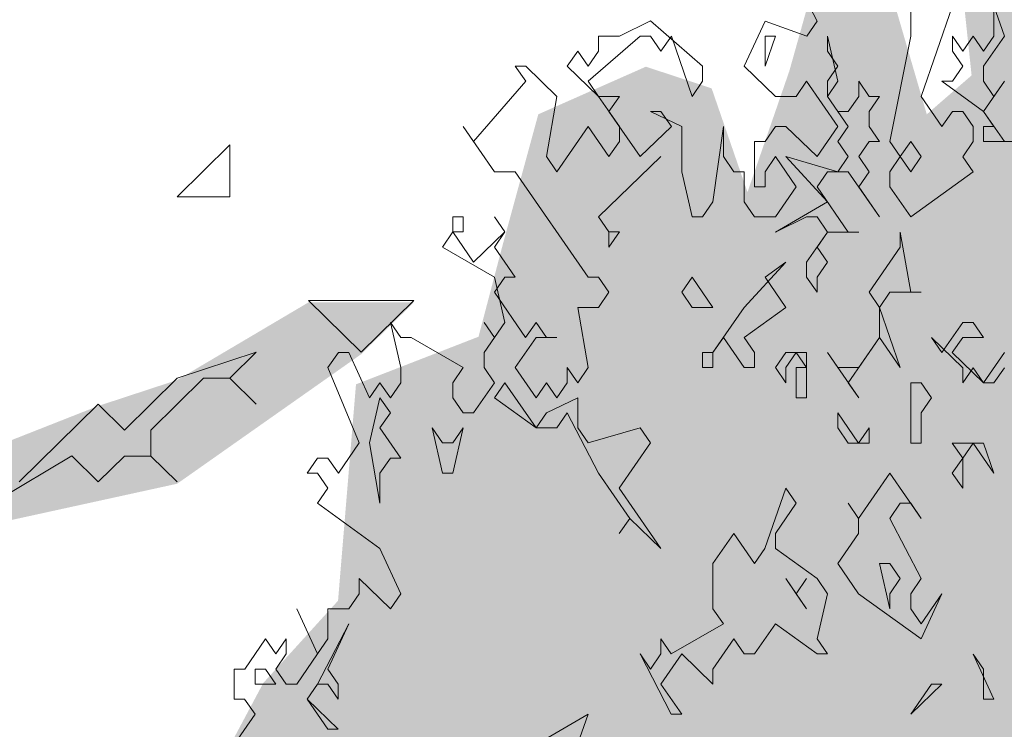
# Model space of a CAD drawing. Header units: metres. Extents: x -4 to 112, y -27 to 26.
# Tile 43 of 256: x 11.245 to 11.993, y 0.573 to 1.112. Entities that reach past the tile are written whole.
import ezdxf

# ---------------------------------------------------------------- set-up
doc = ezdxf.new("R2010")
doc.units = ezdxf.units.M
doc.header["$MEASUREMENT"] = 0
doc.layers.add('60 Pflanzen außen', color=7, linetype='Continuous')

# ---------------------------------------------------------------- blocks, each defined once
blk = doc.blocks.new('Laubbäume 27[17]_1', base_point=(9.66623, -0.18555))
at = {"layer": '60 Pflanzen außen', "linetype": 'Continuous', "lineweight": 0, "true_color": 0xffffff}
h = blk.add_hatch(color=7, dxfattribs=at)
h.paths.add_polyline_path([(11.54413, 0.89727), (11.46422, 0.89728), (11.36433, 0.83822), (11.3044, 0.81853), (11.10463, 0.73979), (10.92484, 0.72011), (10.78501, 0.7792), (10.66515, 0.77921), (10.56528, 0.85798), (10.44543, 0.97614), (10.25565, 0.92693), (10.18573, 0.91709), (10.16575, 0.93679), (10.28562, 1.03523), (10.42546, 1.03521), (10.54532, 1.02536), (10.56529, 1.05489), (10.70513, 1.03519), (10.88492, 1.03517), (11.00478, 1.03516), (11.12464, 1.1336), (11.00478, 1.07454), (10.96483, 1.13362), (11.10468, 1.25175), (11.18459, 1.25174), (11.30445, 1.27142), (11.20457, 1.3305), (11.14464, 1.33051), (11.04476, 1.40928), (10.98484, 1.46836), (11.12468, 1.54711), (11.42436, 1.84244), (11.52425, 1.98027), (11.26455, 1.82277), (11.24456, 1.74401), (10.9449, 1.54713), (10.86498, 1.48806), (10.78037, 1.45332), (10.865, 1.64559), (11.0448, 1.82279), (11.12471, 1.82278), (11.10474, 1.88186), (11.00485, 1.82279), (10.94493, 1.86218), (10.82505, 1.66528), (10.72516, 1.62591), (10.64526, 1.68499), (10.64288, 1.68815), (10.66524, 1.70468), (10.7052, 1.74406), (10.78511, 1.82281), (10.84198, 1.9349), (10.885, 1.94095), (10.98489, 1.98032), (10.86504, 2.03941), (10.98491, 2.17723), (11.04484, 2.21661), (11.00489, 2.27568), (10.96494, 2.256), (10.90501, 2.21662), (10.88503, 2.17724), (10.76515, 1.98034), (10.62531, 2.00005), (10.46551, 2.03944), (10.36562, 2.00007), (10.42556, 2.09852), (10.46552, 2.15759), (10.84509, 2.37697), (10.98493, 2.37414), (11.02487, 2.31506), (11.10478, 2.35444), (11.16471, 2.29536), (11.28456, 2.19689), (11.30454, 2.21658), (11.23463, 2.3052), (11.18469, 2.39381), (11.16472, 2.45289), (11.12477, 2.45289), (11.059, 2.41382), (11.02489, 2.47259), (10.88505, 2.43322), (10.96496, 2.51198), (11.04488, 2.63012), (11.14477, 2.6498), (11.16474, 2.66949), (11.2846, 2.63009), (11.34453, 2.6104), (11.22468, 2.72855), (11.14477, 2.70887), (11.17973, 2.75153), (11.36452, 2.78761), (11.44443, 2.86637), (11.10482, 2.74825), (11.06487, 2.70888), (11.02566, 2.66637), (11.02491, 2.6695), (11.02491, 2.69894), (11.03991, 2.72366), (11.02493, 2.84672), (11.06488, 2.90579), (11.11483, 2.99439), (11.1638, 3.02392), (11.10039, 3.02393), (11.0649, 3.04362), (11.02494, 2.96486), (10.96499, 2.80734), (10.98495, 2.63012), (10.86508, 2.4923), (10.8451, 2.51199), (10.76519, 2.43323), (10.60537, 2.35449), (10.56541, 2.27573), (10.49549, 2.28558), (10.36563, 2.13791), (10.24576, 1.9607), (10.28572, 2.07884), (10.26575, 2.11823), (10.20582, 2.07885), (10.26576, 2.23637), (10.34567, 2.23636), (10.40559, 2.19698), (10.42557, 2.25605), (10.47552, 2.30527), (10.48551, 2.31511), (10.48551, 2.33481), (10.66532, 2.51201), (10.68529, 2.47262), (10.70527, 2.47262), (10.80515, 2.53168), (10.86509, 2.59075), (10.84511, 2.61044), (10.72525, 2.59076), (10.64535, 2.57108), (10.76523, 2.78767), (10.82515, 2.74828), (10.90506, 2.80735), (10.88509, 2.84673), (10.78981, 2.8321), (10.76523, 2.86643), (10.62538, 2.66954), (10.56543, 2.51202), (10.5055, 2.45295), (10.5055, 2.51202), (10.48553, 2.53171), (10.54547, 2.63016), (10.56545, 2.63016), (10.60541, 2.70892), (10.74525, 2.84674), (10.58544, 2.86645), (10.48555, 2.768), (10.35771, 2.74749), (10.54549, 2.86645), (10.64538, 2.90583), (10.66536, 2.92551), (10.78522, 2.94519), (10.96501, 3.00425), (11.02494, 3.04363), (11.02495, 3.06332), (11.00497, 3.08301), (10.72529, 2.98458), (10.90509, 3.10271), (11.12484, 3.22083), (11.22474, 3.37835), (11.16481, 3.39805), (11.2647, 3.4768), (11.1848, 3.47681), (11.08491, 3.43744), (11.005, 3.39806), (10.94507, 3.37838), (10.89513, 3.38823), (10.78526, 3.37839), (10.62544, 3.27995), (10.54553, 3.24058), (10.46562, 3.20121), (10.18592, 2.94525), (10.18593, 3.00432), (10.24586, 3.06339), (10.34575, 3.14214), (10.38571, 3.2209), (10.50953, 3.2732), (10.62544, 3.35872), (10.64542, 3.3981), (10.88516, 3.5556), (10.98505, 3.63435), (11.14487, 3.7515), (11.32466, 3.79086), (11.50446, 3.8509), (11.42456, 3.90998), (11.34465, 3.87061), (11.20481, 3.81155), (11.02501, 3.75151), (10.88517, 3.63436), (10.80526, 3.59499), (10.74532, 3.51623), (10.46563, 3.33904), (10.34577, 3.27998), (10.20592, 3.12247), (10.32579, 3.31936), (10.56553, 3.49656), (10.78529, 3.67376), (10.97923, 3.82551), (11.15651, 3.85563), (10.98507, 3.85095), (10.88518, 3.7722), (10.84523, 3.7722), (10.6854, 3.63438), (10.54555, 3.51625), (10.36576, 3.43751), (10.34578, 3.4572), (10.4257, 3.53595), (10.46567, 3.79095), (10.46739, 3.91176), (10.4657, 4.01838), (10.56559, 4.10698), (10.64551, 4.32357), (10.64552, 4.38264), (10.58558, 4.30388), (10.4657, 4.0676), (10.4324, 3.95821), (10.34583, 3.92978), (10.30588, 3.94103), (10.30588, 3.98886), (10.34584, 4.02823), (10.38579, 4.06761), (10.48569, 4.18575), (10.64553, 4.48109), (10.6655, 4.48109), (10.67667, 4.49882), (10.64553, 4.52048), (10.60558, 4.52048), (10.56562, 4.44172), (10.5057, 4.52049), (10.50569, 4.40234), (10.44574, 4.22513), (10.3858, 4.16607), (10.34585, 4.12669), (10.34584, 4.08731), (10.206, 4.00856), (10.16605, 4.06763), (10.22599, 4.1267), (10.34588, 4.46143), (10.36586, 4.48112), (10.36586, 4.54019), (10.34589, 4.55989), (10.32591, 4.5402), (10.28595, 4.42206), (10.24599, 4.38268), (10.24598, 4.3433), (10.226, 4.20546), (10.16606, 4.1464), (10.14609, 4.20547), (10.18606, 4.36299), (10.18607, 4.54021), (10.20607, 4.75681), (10.1654, 4.70337), (10.14615, 4.85527), (10.06621, 4.44177), (9.92635, 4.26456), (9.88639, 4.16611), (9.84645, 4.32364), (9.87135, 4.43402), (9.88642, 4.50086), (9.98633, 4.77652), (9.94638, 4.77652), (9.86645, 4.57962), (9.8265, 4.61901), (9.86647, 4.71746), (9.80655, 4.87499), (9.74663, 4.95376), (9.62679, 5.09161), (9.60681, 5.1113), (9.56686, 5.09161), (9.62678, 5.05223), (9.64675, 4.97346), (9.70667, 4.91438), (9.82652, 4.75684), (9.76658, 4.69778), (9.84647, 4.48117), (9.8065, 4.36303), (9.80649, 4.18581), (9.78648, 3.91014), (9.72654, 3.73293), (9.7465, 3.61478), (9.6666, 3.5951), (9.60668, 3.71325), (9.62666, 3.73294), (9.64664, 3.83139), (9.68661, 3.96922), (9.68662, 4.10706), (9.66663, 3.96923), (9.62667, 3.91016), (9.62667, 3.89047), (9.58671, 3.81171), (9.58671, 3.77232), (9.44688, 3.89048), (9.4469, 4.04801), (9.38698, 4.14647), (9.38698, 4.16616), (9.54681, 4.34336), (9.58675, 4.2646), (9.62672, 4.42212), (9.58678, 4.52058), (9.54682, 4.42213), (9.54682, 4.50089), (9.58679, 4.59934), (9.60677, 4.71748), (9.60678, 4.77656), (9.56683, 4.83563), (9.56683, 4.87501), (9.52689, 4.9144), (9.48694, 5.01286), (9.47901, 4.96566), (9.50689, 4.75688), (9.48691, 4.6978), (9.52686, 4.61904), (9.50686, 4.40244), (9.42694, 4.30399), (9.42695, 4.36307), (9.4869, 4.52059), (9.38704, 4.79627), (9.32713, 4.97349), (9.30715, 4.97349), (9.34708, 4.69782), (9.42697, 4.57967), (9.36701, 4.26462), (9.34703, 4.22524), (9.24717, 4.44185), (9.18726, 4.63876), (9.16729, 4.75691), (9.20725, 4.83567), (9.22725, 4.99319), (9.20727, 4.9735), (9.18728, 4.85536), (9.1673, 4.79629), (9.10738, 4.87506), (9.0075, 4.93414), (9.0075, 4.97352), (9.00751, 5.05229), (8.98753, 5.05229), (8.98753, 4.97352), (8.94757, 4.93415), (8.98751, 4.77662), (8.96753, 4.75693), (8.92758, 4.75693), (8.95753, 4.66832), (8.92757, 4.65848), (8.8277, 4.81601), (8.8477, 5.0523), (8.80775, 5.15076), (8.76783, 5.42644), (8.74785, 5.40675), (8.74783, 5.22953), (8.82772, 5.03261), (8.80772, 4.83571), (8.68788, 4.97355), (8.66791, 5.03263), (8.56803, 5.1114), (8.4282, 5.1311), (8.64793, 4.97356), (8.76777, 4.81602), (8.82769, 4.75694), (8.84766, 4.67817), (8.92756, 4.5994), (8.94754, 4.5994), (8.98747, 4.34342), (8.96749, 4.32373), (8.79769, 4.40251), (8.76773, 4.38282), (8.72778, 4.46159), (8.64788, 4.52067), (8.6279, 4.50098), (8.6279, 4.42221), (8.68782, 4.38283), (8.76772, 4.32375), (8.7877, 4.34344), (8.92753, 4.32373), (8.9475, 4.24497), (9.0274, 4.1662), (9.04737, 4.08743), (8.98745, 4.1662), (8.82765, 4.28436), (8.7877, 4.28436), (8.74774, 4.28437), (8.52801, 4.40253), (8.52801, 4.42222), (8.42814, 4.501), (8.36821, 4.56008), (8.34824, 4.56008), (8.27486, 4.62558), (8.24836, 4.61916), (8.08856, 4.7767), (8.04961, 4.81609), (8.02864, 4.7964), (8.02863, 4.75702), (8.14848, 4.65855), (8.38819, 4.52069), (8.52801, 4.36315), (8.46808, 4.34347), (8.46807, 4.2647), (8.50802, 4.22532), (8.528, 4.24501), (8.58793, 4.26469), (8.60791, 4.28438), (8.80766, 4.2056), (8.78768, 4.12684), (8.80765, 4.10714), (8.86759, 4.1859), (8.92751, 4.08744), (8.8476, 4.04807), (8.8476, 3.98899), (8.86757, 3.9693), (8.98743, 4.00867), (9.02739, 4.02836), (9.22714, 3.85112), (8.96744, 3.87084), (8.84759, 3.87085), (8.78766, 3.89055), (8.7477, 3.89055), (8.68778, 3.96932), (8.62786, 4.0284), (8.508, 4.06779), (8.46805, 4.06779), (8.38815, 4.16626), (8.30824, 4.12688), (8.46804, 3.98903), (8.56792, 3.91026), (8.64781, 3.77241), (8.8276, 3.81178), (9.14723, 3.81175), (9.29704, 3.74232), (9.4069, 3.63451), (9.42687, 3.49667), (9.46682, 3.43759), (9.46681, 3.37852), (9.3869, 3.31945), (9.34694, 3.31946), (9.307, 3.37853), (9.32699, 3.49668), (9.30702, 3.5656), (9.28703, 3.47699), (9.22711, 3.53607), (9.22712, 3.65421), (9.18717, 3.67391), (9.20713, 3.57545), (9.08728, 3.63454), (8.9874, 3.69362), (8.94745, 3.67393), (8.94744, 3.63455), (9.08728, 3.59515), (9.26705, 3.4573), (9.26704, 3.37854), (9.28701, 3.29977), (9.15748, 3.33626), (9.00734, 3.2998), (8.92744, 3.29981), (8.66778, 3.71334), (8.52795, 3.73304), (8.7277, 3.5755), (8.70772, 3.53612), (8.52793, 3.59521), (8.32817, 3.61492), (8.24826, 3.53616), (8.3881, 3.55584), (8.48798, 3.53614), (8.52793, 3.53614), (8.68774, 3.47705), (8.74766, 3.47704), (8.86751, 3.29981), (8.94741, 3.26042), (8.8675, 3.20136), (8.76761, 3.16199), (8.70768, 3.1423), (8.74763, 3.10292), (8.80756, 3.10291), (8.84752, 3.18167), (9.02732, 3.28011), (9.22708, 3.24071), (9.32696, 3.2407), (9.4468, 3.08316), (9.46677, 2.96501), (9.48674, 2.88625), (9.48673, 2.80748), (9.46675, 2.78779), (9.3469, 2.86657), (9.30695, 2.84688), (9.28697, 2.86657), (9.22704, 2.8272), (9.20706, 2.84689), (9.18709, 2.8272), (9.14186, 2.87179), (9.08721, 2.88628), (9.02728, 2.84691), (8.92739, 2.84692), (8.84748, 2.76816), (8.72762, 2.80755), (8.5079, 2.98479), (8.46794, 2.92572), (8.68767, 2.78787), (8.8275, 2.70909), (8.80752, 2.6894), (8.74759, 2.72879), (8.62773, 2.7288), (8.44794, 2.68944), (8.58778, 2.66973), (8.6528, 2.72386), (8.80752, 2.65002), (8.72761, 2.61065), (8.66767, 2.57127), (8.52784, 2.57128), (8.34805, 2.63037), (8.18824, 2.65008), (8.24817, 2.57131), (8.28812, 2.591), (8.56778, 2.51221), (8.50785, 2.45314), (8.36801, 2.45315), (8.30809, 2.53192), (8.24816, 2.53193), (8.24816, 2.49255), (8.34803, 2.41377), (8.37776, 2.40752), (8.5478, 2.43345), (8.68765, 2.53189), (8.94735, 2.68939), (9.04724, 2.68938), (9.22703, 2.78782), (9.28696, 2.78781), (9.40682, 2.76811), (9.48672, 2.68934), (9.40681, 2.64996), (9.34688, 2.6795), (9.22702, 2.63029), (9.08718, 2.59092), (9.0672, 2.55154), (9.18706, 2.59091), (9.40681, 2.61058), (9.50668, 2.5515), (9.50668, 2.49243), (9.36684, 2.47275), (9.18703, 2.29555), (9.14708, 2.25617), (9.08715, 2.27587), (9.02722, 2.2168), (9.04719, 2.15773), (8.96727, 2.09866), (8.88737, 2.15774), (8.84742, 2.15774), (8.60772, 2.31529), (8.58774, 2.27591), (8.72757, 2.19714), (8.86739, 2.09867), (8.80746, 2.07898), (8.74753, 2.0593), (8.56774, 2.0987), (8.52779, 2.0987), (8.36799, 2.23655), (8.27811, 2.30548), (8.24815, 2.35471), (8.18821, 2.29564), (8.22816, 2.25626), (8.24814, 2.27595), (8.40793, 2.1184), (8.50781, 2.05932), (8.56774, 2.05932), (8.60769, 1.98055), (8.60768, 1.94117), (8.5877, 1.92148), (8.39448, 2.01353), (8.30805, 2.11841), (8.30805, 2.07903), (8.30804, 2.03965), (8.45786, 1.91165), (8.42789, 1.88211), (8.34799, 1.9215), (8.1682, 1.90183), (8.28805, 1.88213), (8.38794, 1.88212), (8.40791, 1.84273), (8.44786, 1.86242), (8.50779, 1.82303), (8.54773, 1.74427), (8.70754, 1.6261), (8.72751, 1.58672), (8.78744, 1.58672), (8.80741, 1.54733), (8.67756, 1.49812), (8.62761, 1.46859), (8.54769, 1.33076), (8.52772, 1.31107), (8.56767, 1.29137), (8.60762, 1.29137), (8.74747, 1.38981), (8.82738, 1.46857), (8.88731, 1.52763), (8.95595, 1.49936), (8.98719, 1.46855), (8.98719, 1.40948), (8.86732, 1.3898), (8.84734, 1.33073), (8.88729, 1.29134), (8.92725, 1.31103), (9.00716, 1.37009), (8.82735, 1.19289), (8.72746, 1.09445), (8.70748, 1.01569), (8.74743, 0.99599), (8.95565, 1.22505), (9.09537, 1.43159), (9.22691, 1.50791), (9.28684, 1.5276), (9.3268, 1.60635), (9.2469, 1.62605), (9.24156, 1.63507), (9.38675, 1.72449), (9.54656, 1.70479), (9.50659, 1.56696), (9.53009, 1.29261), (9.50655, 1.11407), (9.52406, 0.94129), (9.50653, 0.93685), (9.46659, 1.09438), (9.44661, 1.07469), (9.46658, 0.95654), (9.42662, 0.95655), (9.32676, 1.09439), (9.24686, 1.19285), (9.22688, 1.19286), (9.2069, 1.15348), (9.24685, 1.05502), (9.34672, 0.99594), (9.42662, 0.93686), (9.42662, 0.89747), (9.40664, 0.87779), (9.30676, 0.91718), (9.14696, 0.99596), (9.08702, 0.95658), (8.98715, 0.99597), (8.96717, 0.99597), (8.96716, 0.9369), (9.107, 0.8975), (9.28678, 0.89749), (9.04705, 0.77937), (8.86727, 0.79907), (8.82731, 0.77939), (8.80733, 0.7597), (8.94717, 0.73999), (8.90721, 0.68092), (9.04705, 0.73998), (9.14694, 0.75966), (9.22684, 0.77935), (9.32674, 0.87779), (9.42661, 0.79902), (9.54647, 0.77932), (9.56567, 0.6625), (9.64179, 0.19954), (9.66626, 0.05074), (9.66624, -0.16586), (9.82605, -0.18556), (9.84602, -0.16587), (9.866, -0.18557), (9.90595, -0.18557), (9.94591, -0.14619), (9.98586, -0.18558), (10.00583, -0.18558), (9.96589, -0.1265), (9.98587, -0.10681), (9.96589, -0.10681), (9.94591, -0.08712), (9.96589, -0.06743), (9.98587, -0.06743), (9.94592, -0.02805), (9.9659, -0.00836), (9.94592, 0.01134), (9.9659, 0.03102), (9.98588, 0.03102), (9.98588, 0.0704), (9.96591, 0.07041), (9.94593, 0.0901), (9.98589, 0.14917), (9.9859, 0.24762), (9.96592, 0.26732), (9.9859, 0.287), (9.94595, 0.32639), (9.96593, 0.34608), (10.00589, 0.34607), (9.98591, 0.40515), (10.06584, 0.64143), (10.20569, 0.75956), (10.42544, 0.83831), (10.44541, 0.81861), (10.70509, 0.68075), (10.74505, 0.68075), (10.80498, 0.68074), (10.96479, 0.68073), (11.00474, 0.68072), (11.18453, 0.72009), (11.36433, 0.75945), (11.50417, 0.85789)])
h.paths.add_polyline_path([(11.16481, 3.35867), (11.02497, 3.27992), (10.94506, 3.22085), (10.66537, 3.06335), (10.56548, 2.96491), (10.42564, 2.98461), (10.30578, 2.94524), (10.36572, 3.04369), (10.48558, 3.10275), (10.54552, 3.18151), (10.76527, 3.22087), (10.80522, 3.26025), (11.02497, 3.3193), (11.06493, 3.39806), (11.0949, 3.4079), (11.16268, 3.39835), (11.12486, 3.37836)], flags=0)
h.paths.add_polyline_path([(11.10468, 1.31082), (10.72511, 1.09426), (10.5653, 1.11396), (10.32558, 1.07461), (10.46319, 1.21612), (10.74511, 1.36993), (10.80504, 1.36992), (10.82502, 1.38961), (10.9249, 1.3896), (10.94488, 1.40929), (10.96486, 1.40929)], flags=0)
h.paths.add_polyline_path([(10.79452, 1.92822), (10.62529, 1.72438), (10.58534, 1.72438), (10.57535, 1.73423), (10.74517, 1.92127)], flags=0)
h.paths.add_polyline_path([(10.67319, 1.48808), (10.34558, 1.33059), (10.30562, 1.3109), (10.18576, 1.23215), (10.28565, 1.35028), (10.40553, 1.5078)], flags=0)
h.paths.add_polyline_path([(10.62527, 1.56685), (10.56534, 1.56685), (10.4255, 1.52749), (10.42252, 1.52873), (10.48544, 1.60624), (10.58533, 1.64562)], flags=0)
h.paths.add_polyline_path([(10.54539, 1.82284), (10.48546, 1.82284), (10.46548, 1.80315), (10.42553, 1.84254), (10.3656, 1.84255), (10.32566, 1.88193), (10.30568, 1.86224), (10.2857, 1.88194), (10.36562, 1.96069), (10.50544, 1.88191), (10.60533, 1.9016), (10.61532, 1.89175)], flags=0)
h.paths.add_polyline_path([(10.40554, 1.60625), (10.18577, 1.35029), (10.14581, 1.31091), (10.00595, 1.07464), (10.06591, 1.33061), (10.14583, 1.46844), (10.14584, 1.64566), (10.1858, 1.68504), (10.20578, 1.66534), (10.22575, 1.68503), (10.22576, 1.72441), (10.32564, 1.7441), (10.34562, 1.70471), (10.36559, 1.70471), (10.50543, 1.7047)], flags=0)
h.paths.add_polyline_path([(10.46556, 2.59079), (10.42559, 2.45296), (10.38908, 2.36469), (10.24579, 2.25607), (10.16588, 2.23638), (10.14591, 2.33484), (10.18586, 2.33483), (10.30573, 2.3742), (10.14592, 2.43329), (10.08598, 2.37423), (10.08599, 2.4333), (10.16591, 2.59082), (10.34571, 2.66956), (10.50552, 2.64986)], flags=0)
h.paths.add_polyline_path([(10.40573, 3.67379), (10.36577, 3.59503), (10.3258, 3.41782), (10.18595, 3.2603), (10.22592, 3.39814), (10.20595, 3.45721), (10.22593, 3.50644), (10.28588, 3.73238), (10.32584, 3.85102), (10.40575, 3.8707)], flags=0)
h.paths.add_polyline_path([(10.28564, 1.17306), (10.2257, 1.09431), (10.12581, 0.99586), (10.04589, 0.85803), (10.06587, 0.95649), (10.18575, 1.17307)], flags=0)
h.paths.add_polyline_path([(10.25477, 3.91971), (10.20598, 3.85103), (10.20599, 3.9101)], flags=0)
h.paths.add_polyline_path([(10.1059, 1.77365), (10.04598, 1.88196), (10.08595, 2.01979), (10.20393, 2.07309)], flags=0)
h.paths.add_polyline_path([(10.10609, 3.7516), (10.04616, 3.69352), (9.96624, 3.59507), (9.98623, 3.67383), (9.98623, 3.75161), (9.98624, 3.85105), (10.02619, 3.81166), (10.08613, 3.87073), (10.14605, 3.79098)], flags=0)
h.paths.add_polyline_path([(10.13469, 4.39957), (10.0662, 4.3827), (10.14613, 4.67805), (10.14611, 4.42207)], flags=0)
h.paths.add_polyline_path([(10.1261, 4.10702), (10.09613, 4.05779), (10.06618, 4.14641), (10.02622, 4.12672), (10.00624, 4.10703), (10.02621, 4.00857), (9.92631, 3.85106), (9.90634, 3.87075), (9.86638, 3.791), (9.86636, 3.61477), (9.92628, 3.45724), (9.86634, 3.37848), (9.90628, 3.29971), (9.90628, 3.26033), (9.86631, 3.08312), (9.82636, 3.1225), (9.80638, 3.10281), (9.82635, 2.98467), (9.8663, 2.92559), (9.7664, 2.80746), (9.71024, 2.92658), (9.7065, 3.04375), (9.76643, 3.10282), (9.82638, 3.28003), (9.8064, 3.28003), (9.78642, 3.26034), (9.76645, 3.28004), (9.8264, 3.51632), (9.84639, 3.61477), (9.8464, 3.75162), (9.86639, 3.87075), (9.90636, 4.04797), (9.92635, 4.1858), (10.00626, 4.30394), (10.10615, 4.34331), (10.12612, 4.24485), (10.10614, 4.20547)], flags=0)
h.paths.add_polyline_path([(10.02611, 2.96496), (9.9462, 2.94527), (10.10603, 3.10279), (10.12421, 3.15796), (10.12601, 3.10278)], flags=0)
h.paths.add_polyline_path([(10.12015, 3.28232), (10.06608, 3.12248), (9.90626, 3.00435), (9.94622, 3.12249), (9.96621, 3.29971), (9.98621, 3.47692), (10.11137, 3.58342), (10.11605, 3.40799)], flags=0)
h.paths.add_polyline_path([(10.06606, 2.8665), (9.98613, 2.63022), (9.9861, 2.37424), (9.92616, 2.27579), (9.94614, 2.2364), (9.90618, 2.23641), (9.8862, 2.21672), (9.90618, 2.19703), (9.96611, 2.19702), (9.9661, 2.07887), (9.78631, 2.0592), (9.68642, 1.98045), (9.68642, 2.05921), (9.8063, 2.17734), (9.72639, 2.21673), (9.68643, 2.15766), (9.66647, 2.31519), (9.63746, 2.42442), (9.66597, 2.52385), (9.70646, 2.63024), (9.74641, 2.68931), (9.78636, 2.64993), (9.80633, 2.57116), (9.9062, 2.45301), (9.92618, 2.453), (9.92619, 2.51208), (9.84629, 2.61054), (9.82632, 2.64992), (9.78637, 2.74838), (9.86629, 2.82714), (9.89786, 2.81506), (9.94619, 2.84682), (9.90624, 2.86651), (9.92622, 2.8862), (10.06606, 2.90588)], flags=0)
h.paths.add_polyline_path([(9.96605, 1.5866), (9.90611, 1.50785), (9.94606, 1.46846), (9.88611, 1.23217), (9.90609, 1.21248), (9.82615, 0.91713), (9.74625, 1.01559), (9.83207, 1.23546), (9.88613, 1.44877), (9.85618, 1.57677), (9.84603, 1.64013), (9.86617, 1.64568)], flags=0)
h.paths.add_polyline_path([(9.92612, 1.84259), (9.81425, 1.78746), (9.78629, 1.8426), (9.70875, 1.77739), (9.66642, 1.80323), (9.68641, 1.88199), (9.74634, 1.94106), (9.76632, 1.92137), (9.78629, 1.92136), (9.80627, 1.94105), (9.90616, 1.98043), (9.96609, 2.0198), (9.96608, 1.84258)], flags=0)
h.paths.add_polyline_path([(9.96606, 1.66537), (9.83614, 1.70197), (9.82623, 1.76383), (9.91962, 1.76825), (9.96607, 1.78622)], flags=0)
h.paths.add_polyline_path([(9.78617, 0.60208), (9.80614, 0.58238), (9.82612, 0.58238), (9.82612, 0.543), (9.81816, 0.4334), (9.80611, 0.26733), (9.78614, 0.26733), (9.80611, 0.28702), (9.80612, 0.34609), (9.76618, 0.46424), (9.76618, 0.50362), (9.72624, 0.62177), (9.74622, 0.64146), (9.72624, 0.66116), (9.74622, 0.66115), (9.74623, 0.73992), (9.72625, 0.73992), (9.72625, 0.75961), (9.78619, 0.83837), (9.76622, 0.85806), (9.74624, 0.85806), (9.7862, 0.89744), (9.82615, 0.85805), (9.84612, 0.87774), (9.84612, 0.79898), (9.82613, 0.73991), (9.8461, 0.64145)], flags=0)
h.paths.add_polyline_path([(9.68633, 1.01559), (9.67633, 0.98606), (9.68633, 1.05498), (9.62642, 1.27158), (9.62643, 1.33655), (9.76628, 1.48817), (9.79943, 1.49906), (9.80623, 1.44878), (9.82619, 1.37002)], flags=0)
h.paths.add_polyline_path([(9.79443, 1.53605), (9.70635, 1.50786), (9.62644, 1.42911), (9.6664, 1.52756), (9.6664, 1.58663), (9.72189, 1.6457), (9.78626, 1.59647)], flags=0)
h.paths.add_polyline_path([(9.70653, 3.43757), (9.64661, 3.51634), (9.72652, 3.55571), (9.73137, 3.54769)], flags=0)
h.paths.add_polyline_path([(9.70652, 3.33911), (9.66656, 3.24066), (9.60663, 3.20129), (9.56665, 2.98469), (9.56667, 3.14222), (9.56668, 3.22098), (9.58666, 3.31943), (9.64659, 3.33912), (9.64659, 3.29974), (9.67655, 3.28989)], flags=0)
h.paths.add_polyline_path([(9.70648, 2.92561), (9.66902, 2.85176), (9.66653, 2.90592)], flags=0)
h.paths.add_polyline_path([(9.67275, 2.6967), (9.64654, 2.74839), (9.66652, 2.76808), (9.66652, 2.84685), (9.70041, 2.81344)], flags=0)
h.paths.add_polyline_path([(9.62662, 3.3785), (9.56669, 3.35882), (9.58668, 3.49665), (9.6466, 3.39819)], flags=0)
h.paths.add_polyline_path([(9.52661, 2.01984), (9.5266, 1.88201), (9.52659, 1.80324), (9.48664, 1.82294), (9.26689, 1.80327), (9.22694, 1.78358), (9.12705, 1.68514), (8.98721, 1.62608), (8.94725, 1.60639), (8.9223, 1.59585), (8.8523, 1.72465), (8.80743, 1.78362), (8.78745, 1.76393), (8.80742, 1.6261), (8.78744, 1.6261), (8.62764, 1.76395), (8.5877, 1.84272), (8.52777, 1.8821), (8.45202, 1.95231), (8.56772, 1.8821), (8.60926, 1.85919), (8.68758, 1.88209), (8.72754, 1.94116), (8.76749, 1.88208), (8.79849, 1.97851), (8.7675, 2.03961), (8.75833, 2.04174), (8.84741, 2.05929), (9.04718, 2.07896), (9.18703, 2.23648), (9.207, 2.21678), (9.22698, 2.23647), (9.22699, 2.29554), (9.36683, 2.41368), (9.50666, 2.29552), (9.36682, 2.29553), (9.3069, 2.33492), (9.28692, 2.31523), (9.28692, 2.29554), (9.207, 2.19709), (9.14707, 2.13803), (8.96726, 1.98052), (8.86852, 1.93788), (8.77748, 1.87223), (8.72754, 1.88208), (8.62765, 1.80333), (8.76748, 1.82301), (9.02719, 1.96082), (9.26693, 2.1774), (9.32686, 2.23646), (9.44673, 2.25614), (9.52663, 2.23644), (9.52663, 2.19706), (9.48667, 2.15768), (9.42673, 2.09862), (9.30687, 2.03956), (9.19699, 1.99034), (9.1071, 1.94112), (9.12707, 1.92143), (9.32684, 2.00017), (9.44671, 2.07892), (9.54659, 2.09861)], flags=0)
h.paths.add_polyline_path([(9.52677, 3.73295), (9.48681, 3.61481), (9.42689, 3.75166), (9.4269, 3.83934), (9.46685, 3.81172)], flags=0)
h.paths.add_polyline_path([(9.44681, 3.16192), (9.40686, 3.221), (9.40687, 3.27015), (9.46681, 3.33914), (9.46679, 3.18161)], flags=0)
h.paths.add_polyline_path([(9.32039, 4.17929), (9.26711, 4.08741), (9.28708, 3.98895), (9.30705, 3.92988), (9.30704, 3.8577), (9.21945, 3.93519), (9.2671, 3.98895), (9.22716, 4.06772), (9.28709, 4.12679), (9.22718, 4.30401), (9.24716, 4.3237)], flags=0)
h.paths.add_polyline_path([(9.16722, 4.02835), (9.1073, 4.10711), (9.08733, 4.1465), (9.08733, 4.16619), (9.02742, 4.3631), (9.02743, 4.44187), (9.00747, 4.63878), (9.00747, 4.67967), (9.12731, 4.46155), (9.07737, 4.4714), (9.06738, 4.48125), (9.04741, 4.46156), (9.0474, 4.44187), (9.10733, 4.40248), (9.12731, 4.42217), (9.21379, 4.37101), (9.18723, 4.3434), (9.18722, 4.24494), (9.22716, 4.14649)], flags=0)
h.paths.add_polyline_path([(9.16727, 4.50093), (9.12732, 4.56), (9.1473, 4.57969), (9.1473, 4.59938), (9.00748, 4.73723), (9.02746, 4.75692), (9.0075, 4.91445), (9.12735, 4.81598)], flags=0)
at = {"layer": '60 Pflanzen außen', "color": 9, "linetype": 'Continuous', "lineweight": 18}
for p, q in [((11.4043, 1.01681), (11.36435, 0.97743)), ((11.4043, 0.97742), (11.4043, 1.01681)), ((11.36435, 0.97743), (11.4043, 0.97742)), ((11.54413, 0.89865), (11.46422, 0.89866)), ((11.46422, 0.89866), (11.50417, 0.85927)), ((11.50417, 0.85927), (11.54413, 0.89865)), ((11.42427, 0.85928), (11.36433, 0.83959)), ((11.40429, 0.83959), (11.42427, 0.85928)), ((11.36433, 0.83959), (11.32438, 0.80021)), ((11.34435, 0.80021), (11.38431, 0.83959)), ((11.38431, 0.83959), (11.40429, 0.83959)), ((11.40429, 0.83959), (11.42426, 0.8199)), ((11.42426, 0.8199), (11.40429, 0.83959)), ((11.3044, 0.81991), (11.24447, 0.76084)), ((11.32438, 0.80021), (11.3044, 0.81991)), ((11.34435, 0.78052), (11.34435, 0.80021)), ((11.18453, 0.72146), (11.28442, 0.78053)), ((11.28442, 0.78053), (11.3044, 0.76083)), ((11.3044, 0.76083), (11.32438, 0.78052)), ((11.32438, 0.78052), (11.34435, 0.78052)), ((11.34435, 0.78052), (11.36433, 0.76083)), ((11.36433, 0.76083), (11.34435, 0.78052))]:
    blk.add_line(p, q, dxfattribs=at)
blk = doc.blocks.new('Sträucher 27[18]_1', base_point=(12.02409, -0.17124))
at = {"layer": '60 Pflanzen außen', "linetype": 'Continuous', "lineweight": 0, "true_color": 0xffffff}
h = blk.add_hatch(color=7, dxfattribs=at)
h.paths.add_polyline_path([(11.85411, -0.17122), (12.10194, -0.17124), (12.13599, -0.08228), (12.16322, -0.12502), (12.23584, -0.17126), (12.2835, -0.1316), (12.35612, -0.17127), (12.40378, -0.1349), (12.39697, -0.1086), (12.39017, -0.02642), (12.42649, -0.01656), (12.44238, 0.06563), (12.49458, 0.06562), (12.51955, 0.12808), (12.51729, 0.27733), (12.53999, 0.33978), (12.61716, 0.3332), (12.6512, 0.39237), (12.63532, 0.45155), (12.64441, 0.51072), (12.68072, 0.53373), (12.72018, 0.62248), (12.63308, 0.74741), (12.65352, 0.86575), (12.63083, 0.90849), (12.61268, 0.99068), (12.54869, 1.10246), (12.50784, 1.09917), (12.4806, 1.03672), (12.42387, 1.06302), (12.44203, 1.1189), (12.3626, 1.18466), (12.29452, 1.19453), (12.2514, 1.19124), (12.18785, 1.10907), (12.1992, 1.15509), (12.21509, 1.257), (12.19467, 1.31696), (12.11978, 1.27673), (12.07893, 1.25372), (12.04035, 1.31698), (11.99723, 1.26688), (11.9541, 1.20442), (11.95863, 1.15511), (11.9677, 1.06964), (11.93366, 1.04006), (11.9087, 1.12553), (11.89509, 1.19785), (11.85878, 1.17813), (11.82927, 1.07294), (11.79748, 0.9809), (11.77026, 1.0598), (11.72033, 1.07624), (11.63863, 1.04008), (11.61138, 0.94015), (11.59322, 0.87112), (11.50017, 0.83496), (11.48654, 0.6706), (11.4298, 0.60814), (11.39121, 0.53582), (11.35716, 0.47994), (11.33712, 0.38132), (11.4048, 0.332), (11.45246, 0.29255), (11.52054, 0.23994), (11.57273, 0.18734), (11.6045, 0.14132), (11.63626, 0.02954), (11.71116, 0.05255), (11.78605, 0.05583), (11.81782, 0.02295), (11.85186, -0.02965), (11.83596, -0.10197)])
h.paths.add_polyline_path([(12.19274, 0.11496), (12.28127, 0.25631), (12.32666, 0.26617), (12.31984, 0.21686)], flags=0)
at = {"layer": '60 Pflanzen außen', "color": 8, "linetype": 'Continuous', "lineweight": 18}
for p, q in [((11.82664, 1.15673), (11.85034, 1.11093)), ((11.92147, 1.09948), (11.92147, 1.13382)), ((11.95308, 1.12237), (11.92937, 1.05369)), ((11.9926, 1.09947), (11.98469, 1.12237)), ((11.98469, 1.12237), (11.98469, 1.09947)), ((11.72389, 1.11095), (11.70018, 1.0995)), ((11.7634, 1.0766), (11.72389, 1.11095)), ((11.81083, 1.11094), (11.79502, 1.0766)), ((11.84244, 1.09949), (11.81083, 1.11094)), ((11.85034, 1.11093), (11.84244, 1.09949)), ((11.67647, 1.06516), (11.71599, 1.0995)), ((11.68438, 1.0995), (11.68437, 1.08805)), ((11.70018, 1.0995), (11.68438, 1.0995)), ((11.71599, 1.0995), (11.72389, 1.0995)), ((11.72389, 1.0995), (11.73179, 1.08805)), ((11.73179, 1.08805), (11.7397, 1.0995)), ((11.7397, 1.0995), (11.7555, 1.0537)), ((11.81082, 1.07659), (11.81873, 1.09949)), ((11.81083, 1.09949), (11.81082, 1.07659)), ((11.81873, 1.09949), (11.81083, 1.09949)), ((11.86614, 1.06514), (11.85824, 1.09949)), ((11.85824, 1.09949), (11.85824, 1.08804)), ((11.90565, 1.01935), (11.92147, 1.09948)), ((11.96098, 1.08803), (11.95308, 1.09948)), ((11.95308, 1.09948), (11.95308, 1.08803)), ((11.96889, 1.09947), (11.96098, 1.08803)), ((11.97679, 1.08803), (11.96889, 1.09947)), ((11.97679, 1.07658), (11.9926, 1.09947)), ((11.98469, 1.09947), (11.97679, 1.08803)), ((11.66857, 1.08806), (11.66066, 1.07661)), ((11.67647, 1.07661), (11.66857, 1.08806)), ((11.68437, 1.08805), (11.67647, 1.07661)), ((11.85824, 1.08804), (11.86614, 1.07659)), ((11.95308, 1.08803), (11.96098, 1.07658)), ((11.62905, 1.07661), (11.62115, 1.07661)), ((11.62115, 1.07661), (11.62905, 1.06516)), ((11.65276, 1.05371), (11.62905, 1.07661)), ((11.66066, 1.07661), (11.68437, 1.05371)), ((11.7634, 1.06515), (11.7634, 1.0766)), ((11.79502, 1.0766), (11.81872, 1.0537)), ((11.86614, 1.07659), (11.85824, 1.06514)), ((11.96098, 1.07658), (11.95308, 1.06513)), ((11.97679, 1.06513), (11.97679, 1.07658)), ((11.62905, 1.06516), (11.58953, 1.01938)), ((11.68437, 1.05371), (11.67647, 1.06516)), ((11.7555, 1.0537), (11.7634, 1.06515)), ((11.83453, 1.0537), (11.84243, 1.06514)), ((11.84243, 1.06514), (11.86614, 1.0308)), ((11.85824, 1.06514), (11.85824, 1.05369)), ((11.85824, 1.05369), (11.86614, 1.06514)), ((11.88985, 1.05369), (11.88195, 1.06514)), ((11.88195, 1.06514), (11.88195, 1.05369)), ((11.95308, 1.06513), (11.94517, 1.06513)), ((11.94517, 1.06513), (11.97678, 1.04223)), ((11.97678, 1.04223), (11.99259, 1.06513)), ((11.98469, 1.05368), (11.97679, 1.06513)), ((11.99259, 1.06513), (11.98469, 1.05368)), ((11.64485, 1.00792), (11.65276, 1.05371)), ((11.70018, 1.05371), (11.68437, 1.05371)), ((11.68437, 1.05371), (11.70018, 1.03081)), ((11.69227, 1.04226), (11.70018, 1.05371)), ((11.81872, 1.0537), (11.83453, 1.0537)), ((11.85824, 1.05369), (11.87404, 1.0308)), ((11.86614, 1.04225), (11.85824, 1.05369)), ((11.88195, 1.05369), (11.87404, 1.04224)), ((11.88985, 1.04224), (11.89775, 1.05369)), ((11.89775, 1.05369), (11.88985, 1.05369)), ((11.92937, 1.05369), (11.94517, 1.03079)), ((11.71598, 1.00792), (11.69227, 1.04226)), ((11.74759, 1.03081), (11.72389, 1.04226)), ((11.72389, 1.04226), (11.73179, 1.04226)), ((11.73179, 1.04226), (11.73969, 1.03081)), ((11.87404, 1.04224), (11.86614, 1.04225)), ((11.88985, 1.0308), (11.88985, 1.04224)), ((11.94517, 1.03079), (11.95307, 1.04224)), ((11.95307, 1.04224), (11.96098, 1.04224)), ((11.96098, 1.04224), (11.96888, 1.03079)), ((11.97678, 1.04223), (11.98469, 1.03079)), ((11.99259, 1.01934), (11.97678, 1.04223)), ((11.58953, 1.01938), (11.58163, 1.03082)), ((11.58163, 1.03082), (11.60534, 0.99648)), ((11.67647, 1.03082), (11.65275, 0.99647)), ((11.69227, 1.00792), (11.67647, 1.03082)), ((11.70018, 1.03081), (11.70017, 1.01937)), ((11.73969, 1.03081), (11.71598, 1.00792)), ((11.74759, 0.99647), (11.74759, 1.03081)), ((11.77921, 1.03081), (11.7713, 0.97357)), ((11.7792, 1.00791), (11.77921, 1.03081)), ((11.81872, 1.0308), (11.81082, 1.01936)), ((11.82662, 1.0308), (11.81872, 1.0308)), ((11.85033, 1.0079), (11.82662, 1.0308)), ((11.86614, 1.0308), (11.85033, 1.0079)), ((11.87404, 1.0308), (11.86614, 1.01935)), ((11.89775, 1.01935), (11.88985, 1.0308)), ((11.96888, 1.03079), (11.96888, 1.01934)), ((11.98469, 1.03079), (11.97678, 1.03079)), ((11.97678, 1.03079), (11.97678, 1.01934)), ((11.70017, 1.01937), (11.69227, 1.00792)), ((11.81082, 1.01936), (11.80291, 1.01936)), ((11.80291, 1.01936), (11.80291, 0.98501)), ((11.86614, 1.01935), (11.87404, 1.0079)), ((11.88194, 1.0079), (11.88985, 1.01935)), ((11.88985, 1.01935), (11.89775, 1.01935)), ((11.91356, 1.0079), (11.90565, 1.01935)), ((11.92146, 1.01934), (11.91356, 1.0079)), ((11.92936, 1.0079), (11.92146, 1.01934)), ((11.96888, 1.01934), (11.96097, 1.00789)), ((11.97678, 1.01934), (12.00049, 1.01934)), ((11.65275, 0.99647), (11.64485, 1.00792)), ((11.68436, 0.96213), (11.73179, 1.00792)), ((11.73179, 1.00792), (11.68436, 0.96213)), ((11.78711, 0.99646), (11.7792, 1.00791)), ((11.81082, 0.99646), (11.81872, 1.00791)), ((11.81872, 1.00791), (11.83452, 0.98501)), ((11.86614, 0.99645), (11.82662, 1.00791)), ((11.82662, 1.00791), (11.85823, 0.97356)), ((11.87404, 1.0079), (11.86614, 0.99645)), ((11.88985, 0.99645), (11.88194, 1.0079)), ((11.90565, 0.99645), (11.91356, 1.0079)), ((11.91356, 1.0079), (11.92146, 0.99645)), ((11.92146, 0.99645), (11.92936, 1.0079)), ((11.96097, 1.00789), (11.96888, 0.99644)), ((11.60534, 0.99648), (11.62114, 0.99648)), ((11.62114, 0.99648), (11.67646, 0.91634)), ((11.75549, 0.96212), (11.74759, 0.99647)), ((11.79501, 0.99646), (11.78711, 0.99646)), ((11.79501, 0.97357), (11.79501, 0.99646)), ((11.81081, 0.98501), (11.81082, 0.99646)), ((11.85033, 0.98501), (11.85823, 0.99646)), ((11.85823, 0.99646), (11.87404, 0.99645)), ((11.87404, 0.99645), (11.89775, 0.96211)), ((11.88194, 0.98501), (11.88985, 0.99645)), ((11.90565, 0.985), (11.90565, 0.99645)), ((11.96888, 0.99644), (11.92145, 0.96211)), ((11.80291, 0.98501), (11.81081, 0.98501)), ((11.83452, 0.98501), (11.81871, 0.96212)), ((11.87404, 0.95066), (11.85033, 0.98501)), ((11.89775, 0.96211), (11.88194, 0.98501)), ((11.92145, 0.96211), (11.90565, 0.985)), ((11.7713, 0.97357), (11.76339, 0.96212)), ((11.80291, 0.96212), (11.79501, 0.97357)), ((11.85823, 0.97356), (11.81871, 0.95067)), ((11.58162, 0.96214), (11.57372, 0.96214)), ((11.57372, 0.96214), (11.57372, 0.95069)), ((11.58162, 0.95069), (11.58162, 0.96214)), ((11.61323, 0.95069), (11.60533, 0.96214)), ((11.60533, 0.96214), (11.61323, 0.95069)), ((11.69226, 0.95068), (11.68436, 0.96213)), ((11.68436, 0.96213), (11.69226, 0.95068)), ((11.76339, 0.96212), (11.75549, 0.96212)), ((11.81871, 0.96212), (11.80291, 0.96212)), ((11.81871, 0.95067), (11.84242, 0.96211)), ((11.84242, 0.96211), (11.85033, 0.96211)), ((11.85033, 0.96211), (11.85823, 0.95066)), ((11.57372, 0.95069), (11.56581, 0.93924)), ((11.58952, 0.92779), (11.57372, 0.95069)), ((11.57372, 0.95069), (11.58162, 0.95069)), ((11.61323, 0.95069), (11.58952, 0.92779)), ((11.60533, 0.93924), (11.61323, 0.95069)), ((11.69226, 0.95068), (11.69226, 0.93923)), ((11.69226, 0.93923), (11.70017, 0.95068)), ((11.70017, 0.95068), (11.69226, 0.95068)), ((11.85823, 0.95066), (11.84242, 0.92777)), ((11.85033, 0.93922), (11.85823, 0.95066)), ((11.85823, 0.95066), (11.88194, 0.95066)), ((11.88194, 0.95066), (11.87404, 0.95066)), ((11.92145, 0.90487), (11.91355, 0.95066)), ((11.91355, 0.95066), (11.91355, 0.93921)), ((11.56581, 0.93924), (11.60533, 0.91634)), ((11.62113, 0.91634), (11.60533, 0.93924)), ((11.85823, 0.92777), (11.85033, 0.93922)), ((11.91355, 0.93921), (11.88984, 0.90487)), ((11.82661, 0.92777), (11.795, 0.89343)), ((11.81081, 0.91633), (11.82661, 0.92777)), ((11.84242, 0.92777), (11.84242, 0.91632)), ((11.85032, 0.91632), (11.85823, 0.92777)), ((11.60533, 0.9049), (11.61323, 0.91634)), ((11.60533, 0.91634), (11.61323, 0.882)), ((11.61323, 0.91634), (11.62113, 0.91634)), ((11.67646, 0.91634), (11.68436, 0.91634)), ((11.68436, 0.91634), (11.69226, 0.90489)), ((11.75549, 0.91633), (11.74758, 0.90488)), ((11.77129, 0.89343), (11.75549, 0.91633)), ((11.82661, 0.89343), (11.81081, 0.91633)), ((11.84242, 0.91632), (11.85032, 0.90487)), ((11.85032, 0.90487), (11.85032, 0.91632)), ((11.62903, 0.87055), (11.60533, 0.9049)), ((11.69226, 0.90489), (11.68436, 0.89344)), ((11.74758, 0.90488), (11.75548, 0.89343)), ((11.88984, 0.90487), (11.89774, 0.89342)), ((11.89774, 0.89342), (11.90564, 0.90487)), ((11.90564, 0.90487), (11.92935, 0.90487)), ((11.92935, 0.90487), (11.92145, 0.90487)), ((11.68436, 0.89344), (11.66855, 0.89344)), ((11.66855, 0.89344), (11.67645, 0.84765)), ((11.75548, 0.89343), (11.77129, 0.89343)), ((11.795, 0.89343), (11.77129, 0.85909)), ((11.795, 0.87054), (11.82661, 0.89343)), ((11.89774, 0.89342), (11.89774, 0.87053)), ((11.91354, 0.84763), (11.89774, 0.89342)), ((11.5342, 0.87056), (11.52629, 0.88201)), ((11.52629, 0.88201), (11.53419, 0.84766)), ((11.60532, 0.87055), (11.59742, 0.882)), ((11.59742, 0.882), (11.60532, 0.87055)), ((11.61323, 0.882), (11.60532, 0.87055)), ((11.63694, 0.882), (11.62903, 0.87055)), ((11.64484, 0.87055), (11.63694, 0.882)), ((11.96096, 0.88197), (11.94515, 0.85907)), ((11.96887, 0.88197), (11.96096, 0.88197)), ((11.97677, 0.87052), (11.96887, 0.88197)), ((11.5421, 0.87056), (11.5342, 0.87056)), ((11.58161, 0.84766), (11.5421, 0.87056)), ((11.60532, 0.87055), (11.59742, 0.85911)), ((11.62113, 0.84766), (11.63694, 0.87055)), ((11.63694, 0.87055), (11.65274, 0.87055)), ((11.65274, 0.87055), (11.64484, 0.87055)), ((11.77129, 0.85909), (11.77919, 0.87054)), ((11.77919, 0.87054), (11.79499, 0.84764)), ((11.8029, 0.85909), (11.795, 0.87054)), ((11.87402, 0.83618), (11.89774, 0.87053)), ((11.89774, 0.87053), (11.88193, 0.84763)), ((11.89774, 0.87053), (11.91354, 0.84763)), ((11.94515, 0.85907), (11.93725, 0.87052)), ((11.93725, 0.87052), (11.96096, 0.84762)), ((11.95306, 0.85907), (11.96096, 0.87052)), ((11.96096, 0.87052), (11.97677, 0.87052)), ((11.48678, 0.85912), (11.47887, 0.84767)), ((11.49468, 0.85912), (11.48678, 0.85912)), ((11.51048, 0.82477), (11.49468, 0.85912)), ((11.59742, 0.85911), (11.59742, 0.84766)), ((11.77129, 0.85909), (11.76338, 0.85909)), ((11.76338, 0.85909), (11.76338, 0.84764)), ((11.77129, 0.84764), (11.77129, 0.85909)), ((11.8029, 0.84764), (11.8029, 0.85909)), ((11.82661, 0.85908), (11.8187, 0.84764)), ((11.82661, 0.84764), (11.83451, 0.85908)), ((11.84241, 0.85908), (11.82661, 0.85908)), ((11.83451, 0.85908), (11.84241, 0.84764)), ((11.84241, 0.82474), (11.84241, 0.85908)), ((11.86612, 0.84763), (11.85822, 0.85908)), ((11.85822, 0.85908), (11.88193, 0.82474)), ((11.97676, 0.83617), (11.95306, 0.85907)), ((11.99257, 0.85907), (11.97676, 0.83617)), ((11.47887, 0.84767), (11.50258, 0.79043)), ((11.53419, 0.84766), (11.53419, 0.83622)), ((11.57371, 0.83621), (11.58161, 0.84766)), ((11.59742, 0.84766), (11.60532, 0.83621)), ((11.63693, 0.82476), (11.62113, 0.84766)), ((11.66854, 0.8362), (11.66064, 0.84765)), ((11.66064, 0.84765), (11.66064, 0.8362)), ((11.67645, 0.84765), (11.66854, 0.8362)), ((11.76338, 0.84764), (11.77129, 0.84764)), ((11.79499, 0.84764), (11.8029, 0.84764)), ((11.8187, 0.84764), (11.82661, 0.83619)), ((11.82661, 0.83619), (11.82661, 0.84764)), ((11.84241, 0.84764), (11.83451, 0.84764)), ((11.83451, 0.84764), (11.83451, 0.82474)), ((11.88193, 0.84763), (11.86612, 0.84763)), ((11.96096, 0.84762), (11.96096, 0.83618)), ((11.96096, 0.83618), (11.96886, 0.84762)), ((11.96886, 0.84762), (11.97676, 0.83617)), ((11.98467, 0.83617), (11.99257, 0.84762)), ((11.51839, 0.83622), (11.51048, 0.82477)), ((11.52629, 0.82477), (11.51839, 0.83622)), ((11.53419, 0.83622), (11.52629, 0.82477)), ((11.57371, 0.82477), (11.57371, 0.83621)), ((11.60532, 0.83621), (11.58951, 0.81332)), ((11.61322, 0.83621), (11.60532, 0.82476)), ((11.63693, 0.80186), (11.61322, 0.83621)), ((11.64484, 0.83621), (11.63693, 0.82476)), ((11.65274, 0.82476), (11.64484, 0.83621)), ((11.66064, 0.8362), (11.65274, 0.82476)), ((11.88193, 0.82474), (11.87402, 0.83618)), ((11.92935, 0.83618), (11.92144, 0.83618)), ((11.92144, 0.83618), (11.92144, 0.79039)), ((11.93725, 0.82473), (11.92935, 0.83618)), ((11.97676, 0.83617), (11.98467, 0.83617)), ((11.51839, 0.82477), (11.51048, 0.79043)), ((11.52629, 0.81332), (11.51839, 0.82477)), ((11.58161, 0.81332), (11.57371, 0.82477)), ((11.60532, 0.82476), (11.63693, 0.80186)), ((11.66854, 0.82476), (11.64483, 0.81331)), ((11.66854, 0.80186), (11.66854, 0.82476)), ((11.83451, 0.82474), (11.84241, 0.82474)), ((11.92934, 0.81328), (11.93725, 0.82473)), ((11.51838, 0.80188), (11.52629, 0.81332)), ((11.58951, 0.81332), (11.58161, 0.81332)), ((11.64483, 0.81331), (11.63693, 0.80186)), ((11.65274, 0.80186), (11.66064, 0.81331)), ((11.66064, 0.81331), (11.68434, 0.76752)), ((11.88192, 0.79039), (11.86612, 0.81329)), ((11.86612, 0.81329), (11.86612, 0.80184)), ((11.92934, 0.79039), (11.92934, 0.81328)), ((11.53419, 0.77898), (11.51838, 0.80188)), ((11.5658, 0.79042), (11.5579, 0.80187)), ((11.5579, 0.80187), (11.5658, 0.76753)), ((11.5737, 0.76753), (11.58161, 0.80187)), ((11.58161, 0.80187), (11.5737, 0.79042)), ((11.63693, 0.80186), (11.65274, 0.80186)), ((11.67644, 0.79041), (11.66854, 0.80186)), ((11.71596, 0.80186), (11.67644, 0.79041)), ((11.72386, 0.79041), (11.71596, 0.80186)), ((11.86612, 0.80184), (11.87402, 0.79039)), ((11.88983, 0.80184), (11.88192, 0.79039)), ((11.88983, 0.79039), (11.88983, 0.80184)), ((11.50258, 0.79043), (11.48677, 0.76753)), ((11.51048, 0.79043), (11.51838, 0.74464)), ((11.5737, 0.79042), (11.5658, 0.79042)), ((11.70015, 0.75607), (11.72386, 0.79041)), ((11.87402, 0.79039), (11.88983, 0.79039)), ((11.92144, 0.79039), (11.92934, 0.79039)), ((11.97676, 0.79038), (11.95305, 0.79039)), ((11.95305, 0.79039), (11.96095, 0.77894)), ((11.96095, 0.77894), (11.96886, 0.79038)), ((11.96886, 0.79038), (11.98466, 0.76749)), ((11.98466, 0.76749), (11.97676, 0.79038)), ((11.47096, 0.77898), (11.46306, 0.76754)), ((11.47887, 0.77898), (11.47096, 0.77898)), ((11.48677, 0.76753), (11.47887, 0.77898)), ((11.51838, 0.76753), (11.52628, 0.77898)), ((11.52628, 0.77898), (11.53419, 0.77898)), ((11.96095, 0.77894), (11.95305, 0.76749)), ((11.96095, 0.75604), (11.96095, 0.77894)), ((11.46306, 0.76754), (11.47096, 0.76754)), ((11.47096, 0.76754), (11.47886, 0.75609)), ((11.51838, 0.74464), (11.51838, 0.76753)), ((11.5658, 0.76753), (11.5737, 0.76753)), ((11.68434, 0.76752), (11.70805, 0.73317)), ((11.90563, 0.76749), (11.88192, 0.73315)), ((11.92934, 0.73315), (11.90563, 0.76749)), ((11.95305, 0.76749), (11.96095, 0.75604)), ((11.47886, 0.75609), (11.47096, 0.74464)), ((11.72386, 0.72172), (11.70015, 0.75607)), ((11.8266, 0.75605), (11.81079, 0.71026)), ((11.8345, 0.74461), (11.8266, 0.75605)), ((11.47096, 0.74464), (11.51837, 0.71029)), ((11.81869, 0.72171), (11.8345, 0.74461)), ((11.87402, 0.7446), (11.88192, 0.73315)), ((11.88192, 0.73315), (11.87402, 0.7446)), ((11.90563, 0.73315), (11.91353, 0.7446)), ((11.91353, 0.7446), (11.92143, 0.7446)), ((11.92143, 0.7446), (11.92934, 0.73315)), ((11.70805, 0.73317), (11.70015, 0.72172)), ((11.70015, 0.72172), (11.70805, 0.73317)), ((11.70805, 0.73317), (11.73176, 0.71027)), ((11.88192, 0.73315), (11.88192, 0.72171)), ((11.92933, 0.68736), (11.90563, 0.73315)), ((11.73176, 0.71027), (11.72386, 0.72172)), ((11.78708, 0.72171), (11.77127, 0.69882)), ((11.80288, 0.69882), (11.78708, 0.72171)), ((11.81869, 0.71026), (11.81869, 0.72171)), ((11.88192, 0.72171), (11.86611, 0.69881)), ((11.51837, 0.71029), (11.53418, 0.67595)), ((11.81079, 0.71026), (11.80288, 0.69882)), ((11.8503, 0.68737), (11.81869, 0.71026)), ((11.77127, 0.69882), (11.77127, 0.66448)), ((11.86611, 0.69881), (11.88191, 0.67591)), ((11.90562, 0.69881), (11.89772, 0.69881)), ((11.89772, 0.69881), (11.90562, 0.66446)), ((11.91353, 0.68736), (11.90562, 0.69881)), ((11.52627, 0.6645), (11.50257, 0.6874)), ((11.50257, 0.6874), (11.50257, 0.67595)), ((11.82659, 0.68737), (11.8424, 0.66447)), ((11.83449, 0.67592), (11.82659, 0.68737)), ((11.83449, 0.67592), (11.8424, 0.68737)), ((11.8424, 0.68737), (11.83449, 0.67592)), ((11.8582, 0.67592), (11.8503, 0.68737)), ((11.90562, 0.67591), (11.91353, 0.68736)), ((11.92143, 0.67591), (11.92933, 0.68736)), ((11.50257, 0.67595), (11.49466, 0.6645)), ((11.53418, 0.67595), (11.52627, 0.6645)), ((11.8424, 0.66447), (11.83449, 0.67592)), ((11.8503, 0.64157), (11.8582, 0.67592)), ((11.88191, 0.67591), (11.92933, 0.64157)), ((11.90562, 0.66446), (11.90562, 0.67591)), ((11.92143, 0.66446), (11.92143, 0.67591)), ((11.92933, 0.64157), (11.94514, 0.67591)), ((11.94514, 0.67591), (11.92933, 0.65301)), ((11.47095, 0.63016), (11.45515, 0.66451)), ((11.45515, 0.66451), (11.47095, 0.63016)), ((11.49466, 0.6645), (11.47885, 0.66451)), ((11.47885, 0.66451), (11.47885, 0.64161)), ((11.77127, 0.66448), (11.77917, 0.65303)), ((11.92933, 0.65301), (11.92143, 0.66446)), ((11.49466, 0.65306), (11.47095, 0.60727)), ((11.47885, 0.61871), (11.49466, 0.65306)), ((11.77917, 0.65303), (11.73965, 0.63014)), ((11.80288, 0.63013), (11.81869, 0.65303)), ((11.81869, 0.65303), (11.8503, 0.63013)), ((11.43143, 0.64161), (11.41563, 0.61872)), ((11.43934, 0.63017), (11.43143, 0.64161)), ((11.44724, 0.64161), (11.43934, 0.63017)), ((11.44724, 0.63017), (11.44724, 0.64161)), ((11.47885, 0.64161), (11.47095, 0.63016)), ((11.73965, 0.63014), (11.73175, 0.64159)), ((11.73175, 0.64159), (11.73175, 0.63014)), ((11.77126, 0.61869), (11.78707, 0.64158)), ((11.78707, 0.64158), (11.79497, 0.63013)), ((11.8582, 0.63013), (11.8503, 0.64157)), ((11.43934, 0.61872), (11.44724, 0.63017)), ((11.47095, 0.63016), (11.45514, 0.60727)), ((11.72385, 0.61869), (11.71594, 0.63014)), ((11.71594, 0.63014), (11.73965, 0.58435)), ((11.73175, 0.63014), (11.72385, 0.61869)), ((11.73175, 0.60724), (11.74756, 0.63014)), ((11.74756, 0.63014), (11.77126, 0.60724)), ((11.79497, 0.63013), (11.80288, 0.63013)), ((11.8503, 0.63013), (11.8582, 0.63013)), ((11.98464, 0.59577), (11.96884, 0.63012)), ((11.96884, 0.63012), (11.97674, 0.61867)), ((11.41563, 0.61872), (11.40772, 0.61872)), ((11.40772, 0.61872), (11.40772, 0.59583)), ((11.43143, 0.61872), (11.42353, 0.61872)), ((11.42353, 0.61872), (11.42353, 0.60727)), ((11.43933, 0.60727), (11.43143, 0.61872)), ((11.44724, 0.60727), (11.43934, 0.61872)), ((11.48675, 0.60727), (11.47885, 0.61871)), ((11.77126, 0.60724), (11.77126, 0.61869)), ((11.97674, 0.61867), (11.97674, 0.59577)), ((11.42353, 0.60727), (11.43933, 0.60727)), ((11.45514, 0.60727), (11.44724, 0.60727)), ((11.46304, 0.59582), (11.47095, 0.60727)), ((11.47095, 0.60727), (11.46304, 0.59582)), ((11.47095, 0.60727), (11.47885, 0.60727)), ((11.47885, 0.60727), (11.48675, 0.59582)), ((11.48675, 0.59582), (11.48675, 0.60727)), ((11.74755, 0.58435), (11.73175, 0.60724)), ((11.92142, 0.58433), (11.94513, 0.60722)), ((11.93723, 0.60722), (11.92142, 0.58433)), ((11.94513, 0.60722), (11.93723, 0.60722)), ((11.40772, 0.59583), (11.41562, 0.59582)), ((11.41562, 0.59582), (11.42353, 0.58438)), ((11.46304, 0.59582), (11.48675, 0.57292)), ((11.47885, 0.57292), (11.46304, 0.59582)), ((11.97674, 0.59577), (11.98464, 0.59577)), ((11.42353, 0.58438), (11.39981, 0.55004)), ((11.67642, 0.58435), (11.63691, 0.56146)), ((11.66852, 0.56146), (11.67642, 0.58435)), ((11.73965, 0.58435), (11.74755, 0.58435)), ((11.48675, 0.57292), (11.47885, 0.57292))]:
    blk.add_line(p, q, dxfattribs=at)

msp = doc.modelspace()

# ---------------------------------------------------------------- block references
at = {"layer": '60 Pflanzen außen', "color": 9, "linetype": 'Continuous', "lineweight": 18}
msp.add_blockref('Laubbäume 27[17]_1', (9.66623, -0.18555), dxfattribs=at)
at = {"layer": '60 Pflanzen außen', "color": 8, "linetype": 'Continuous', "lineweight": 18}
msp.add_blockref('Sträucher 27[18]_1', (12.02409, -0.17124), dxfattribs=at)

doc.saveas('drawing.dxf')
